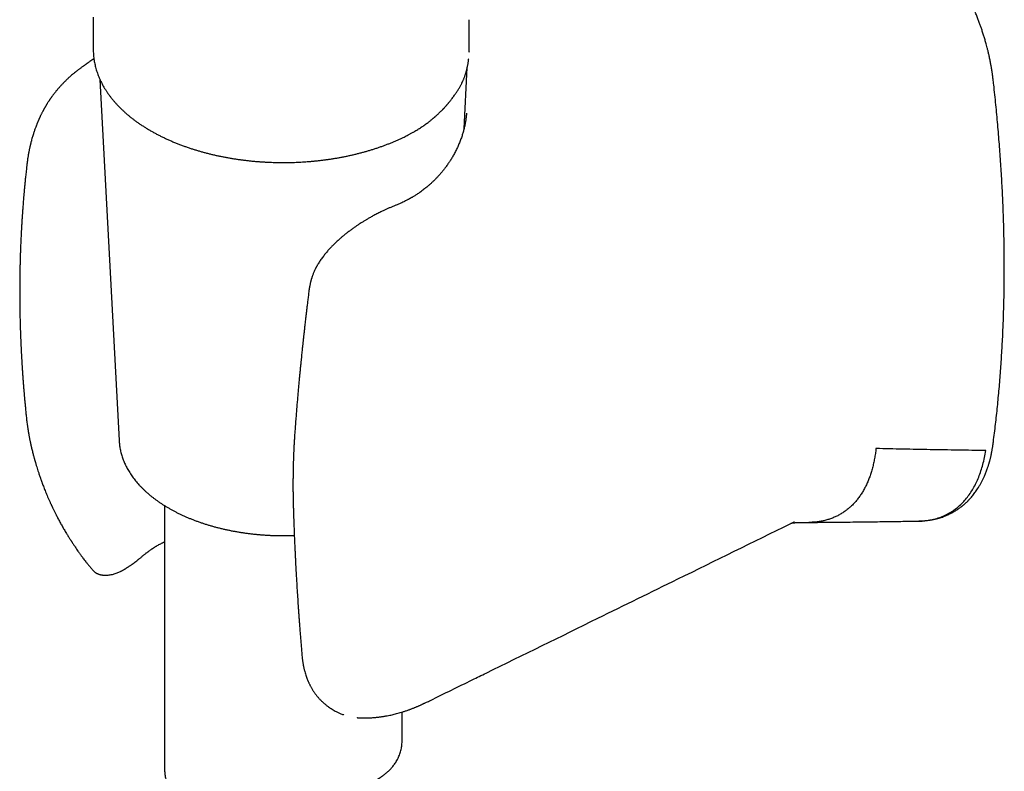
# Model space of a CAD drawing. Header units: millimetres. Extents: x 8 to 755, y 12 to 755.
# Tile 17 of 31: x 686 to 748, y 141 to 189. Entities that reach past the tile are written whole.
import ezdxf

# ---------------------------------------------------------------- set-up
doc = ezdxf.new("R2010")
doc.units = ezdxf.units.MM

msp = doc.modelspace()

# ---------------------------------------------------------------- linework, layer by layer
at = {"color": 7, "linetype": 'Continuous', "lineweight": 30}
for p, q in [((690.2, 188.853), (690.2, 186.809)), ((713.934, 186.647), (713.934, 188.689)), ((713.929, 186.655), (713.929, 186.647)), ((690.241, 186.216), (689.987, 186.043)), ((713.611, 181.793), (713.816, 185.665)), ((690.624, 184.913), (691.834, 162.112)), ((713.579, 184.915), (713.578, 184.913)), ((713.763, 182.785), (713.762, 182.775)), ((703.823, 171.583), (703.823, 171.587)), ((685.959, 163.753), (685.96, 163.747)), ((691.834, 162.112), (691.834, 162.108)), ((694.7, 158.012), (694.7, 141.468)), ((734.234, 156.875), (734.24, 156.878)), ((693.402, 154.901), (693.404, 154.902)), ((690.256, 153.854), (690.259, 153.852)), ((711.488, 145.716), (711.485, 145.714)), ((709.7, 143.185), (709.7, 144.974)), ((706.866, 144.623), (706.872, 144.622)), ((706.873, 144.623), (706.879, 144.623))]:
    msp.add_line(p, q, dxfattribs=at)
for points, knots in [([(747.018, 184.941), (747.013, 184.985), (747.003, 185.067), (746.988, 185.182), (746.975, 185.28), (746.963, 185.361), (746.953, 185.425), (746.946, 185.471), (746.941, 185.501), (746.938, 185.522), (746.935, 185.54), (746.932, 185.562), (746.928, 185.586), (746.921, 185.629), (746.909, 185.696), (746.894, 185.787), (746.875, 185.891), (746.853, 186.005), (746.828, 186.133), (746.793, 186.299), (746.751, 186.493), (746.7, 186.707), (746.651, 186.903), (746.606, 187.075), (746.566, 187.223), (746.529, 187.353), (746.493, 187.476), (746.457, 187.598), (746.419, 187.72), (746.38, 187.843), (746.34, 187.966), (746.29, 188.116), (746.228, 188.298), (746.149, 188.517), (746.061, 188.752), (745.963, 189.002), (745.854, 189.269), (745.734, 189.551), (745.611, 189.825), (745.487, 190.089), (745.366, 190.337), (745.24, 190.584), (745.114, 190.824), (744.988, 191.056), (744.863, 191.278), (744.72, 191.524), (744.559, 191.79), (744.383, 192.07), (744.211, 192.332), (744.046, 192.576), (743.882, 192.808), (743.722, 193.03), (743.561, 193.244), (743.402, 193.451), (743.24, 193.654), (743.079, 193.85), (742.946, 194.009), (742.841, 194.131), (742.762, 194.22), (742.686, 194.307), (742.608, 194.393), (742.524, 194.486), (742.437, 194.58), (742.348, 194.675), (742.257, 194.77), (742.158, 194.872), (742.052, 194.98), (741.938, 195.093), (741.824, 195.204), (741.712, 195.311), (741.605, 195.411), (741.501, 195.507), (741.4, 195.598), (741.302, 195.685), (741.208, 195.767), (741.118, 195.844), (741.047, 195.904), (740.996, 195.947), (740.962, 195.975), (740.932, 196), (740.905, 196.022), (740.881, 196.041), (740.857, 196.061), (740.829, 196.084), (740.789, 196.116), (740.736, 196.158), (740.669, 196.211), (740.588, 196.274), (740.492, 196.347), (740.424, 196.399), (740.387, 196.426)], [0, 0, 0, 0, 0.010575, 0.019769, 0.027581, 0.034013, 0.039065, 0.042737, 0.04495, 0.046228, 0.047663, 0.049347, 0.051281, 0.053465, 0.0596, 0.067123, 0.075012, 0.084007, 0.094107, 0.104842, 0.122931, 0.139545, 0.154683, 0.168347, 0.179302, 0.18909, 0.198424, 0.207794, 0.217199, 0.22664, 0.236115, 0.245627, 0.261275, 0.278134, 0.296246, 0.315613, 0.336238, 0.358124, 0.381274, 0.400354, 0.420196, 0.439907, 0.459048, 0.477618, 0.495617, 0.513035, 0.537773, 0.561178, 0.583259, 0.604024, 0.623894, 0.643727, 0.662419, 0.681108, 0.699795, 0.718247, 0.73581, 0.744747, 0.753423, 0.761839, 0.770043, 0.779085, 0.789381, 0.798352, 0.808098, 0.818619, 0.829917, 0.841991, 0.854371, 0.865826, 0.876923, 0.88766, 0.898038, 0.908058, 0.917718, 0.927018, 0.935439, 0.939172, 0.94257, 0.945632, 0.948359, 0.950749, 0.952804, 0.955474, 0.959386, 0.964701, 0.971419, 0.97954, 0.989067, 1, 1, 1, 1]), ([(690.201, 186.81), (690.201, 186.783), (690.2, 186.707), (690.205, 186.58), (690.216, 186.431), (690.231, 186.281), (690.252, 186.131), (690.278, 185.982), (690.31, 185.832), (690.346, 185.683), (690.389, 185.533), (690.436, 185.384), (690.489, 185.236), (690.547, 185.087), (690.61, 184.94), (690.679, 184.792), (690.753, 184.646), (690.833, 184.5), (690.918, 184.355), (691.008, 184.211), (691.104, 184.068), (691.205, 183.926), (691.311, 183.785), (691.423, 183.645), (691.54, 183.507), (691.661, 183.371), (691.788, 183.235), (691.92, 183.102), (692.057, 182.97), (692.199, 182.84), (692.345, 182.712), (692.497, 182.586), (692.652, 182.461), (692.813, 182.339), (692.978, 182.219), (693.147, 182.101), (693.321, 181.986), (693.499, 181.872), (693.681, 181.762), (693.867, 181.653), (694.057, 181.547), (694.25, 181.443), (694.448, 181.342), (694.65, 181.244), (694.855, 181.148), (695.063, 181.055), (695.275, 180.964), (695.491, 180.877), (695.709, 180.792), (695.924, 180.712), (696.141, 180.636), (696.353, 180.564), (696.567, 180.496), (696.776, 180.432), (696.987, 180.37), (697.199, 180.312), (697.414, 180.255), (697.63, 180.201), (697.848, 180.15), (698.067, 180.101), (698.288, 180.055), (698.51, 180.011), (698.734, 179.97), (698.958, 179.932), (699.184, 179.896), (699.411, 179.863), (699.638, 179.832), (699.866, 179.804), (700.095, 179.779), (700.324, 179.756), (700.553, 179.736), (700.781, 179.719), (701.008, 179.705), (701.231, 179.693), (701.446, 179.684), (701.64, 179.677), (701.809, 179.674), (701.991, 179.671), (702.119, 179.67), (702.2, 179.67)], [0, 0, 0, 0, 0.006885, 0.019706, 0.032552, 0.045429, 0.058339, 0.071285, 0.084271, 0.097299, 0.110372, 0.123491, 0.136659, 0.149876, 0.163143, 0.17646, 0.189827, 0.203242, 0.216706, 0.230216, 0.24377, 0.257366, 0.271003, 0.284677, 0.298386, 0.312127, 0.325897, 0.339695, 0.353516, 0.367359, 0.381222, 0.395102, 0.408998, 0.422907, 0.436828, 0.450759, 0.464701, 0.47865, 0.492607, 0.506571, 0.520541, 0.534518, 0.548501, 0.56249, 0.576485, 0.590488, 0.604499, 0.618518, 0.632547, 0.646587, 0.659194, 0.673221, 0.685819, 0.698415, 0.711006, 0.723594, 0.736177, 0.748755, 0.761328, 0.773896, 0.786459, 0.799015, 0.811564, 0.824105, 0.836638, 0.849159, 0.861668, 0.87416, 0.886631, 0.899073, 0.911476, 0.923819, 0.936067, 0.948147, 0.959885, 0.970726, 0.979297, 0.987046, 1, 1, 1, 1]), ([(689.986, 186.043), (689.967, 186.03), (689.932, 186.006), (689.884, 185.973), (689.847, 185.948), (689.819, 185.929), (689.795, 185.913), (689.771, 185.896), (689.743, 185.876), (689.714, 185.856), (689.686, 185.837), (689.657, 185.817), (689.624, 185.793), (689.582, 185.763), (689.535, 185.73), (689.476, 185.687), (689.412, 185.641), (689.345, 185.591), (689.282, 185.543), (689.216, 185.493), (689.147, 185.439), (689.067, 185.375), (688.977, 185.302), (688.883, 185.223), (688.793, 185.146), (688.707, 185.07), (688.628, 184.998), (688.551, 184.927), (688.476, 184.855), (688.4, 184.78), (688.332, 184.711), (688.271, 184.649), (688.216, 184.591), (688.161, 184.532), (688.102, 184.467), (688.037, 184.394), (687.973, 184.32), (687.914, 184.251), (687.868, 184.195), (687.828, 184.145), (687.79, 184.098), (687.749, 184.046), (687.707, 183.992), (687.668, 183.94), (687.634, 183.894), (687.603, 183.853), (687.576, 183.815), (687.548, 183.776), (687.518, 183.734), (687.486, 183.688), (687.456, 183.644), (687.431, 183.606), (687.405, 183.568), (687.376, 183.523), (687.338, 183.465), (687.301, 183.406), (687.268, 183.352), (687.243, 183.312), (687.221, 183.275), (687.197, 183.236), (687.172, 183.193), (687.146, 183.148), (687.121, 183.105), (687.099, 183.066), (687.08, 183.03), (687.061, 182.996), (687.042, 182.961), (687.019, 182.918), (686.992, 182.866), (686.963, 182.811), (686.934, 182.753), (686.906, 182.698), (686.879, 182.643), (686.854, 182.589), (686.83, 182.539), (686.808, 182.491), (686.788, 182.447), (686.77, 182.407), (686.755, 182.373), (686.74, 182.34), (686.724, 182.302), (686.705, 182.257), (686.685, 182.209), (686.664, 182.159), (686.646, 182.114), (686.622, 182.053), (686.588, 181.967), (686.551, 181.867), (686.515, 181.767), (686.482, 181.672), (686.449, 181.575), (686.415, 181.469), (686.381, 181.361), (686.345, 181.237), (686.309, 181.11), (686.281, 181.005), (686.261, 180.926), (686.248, 180.874), (686.235, 180.818), (686.222, 180.763), (686.209, 180.707), (686.194, 180.645), (686.179, 180.572), (686.162, 180.496), (686.146, 180.413), (686.127, 180.32), (686.109, 180.218), (686.09, 180.112), (686.073, 180.01), (686.059, 179.914), (686.045, 179.819), (686.031, 179.721), (686.021, 179.641), (686.014, 179.583), (686.009, 179.544), (686.003, 179.494), (685.996, 179.427), (685.99, 179.365), (685.986, 179.326), (685.985, 179.314)], [0, 0, 0, 0, 0.00889, 0.016121, 0.021601, 0.025488, 0.028478, 0.031978, 0.036029, 0.04046, 0.044433, 0.047838, 0.052524, 0.058374, 0.065383, 0.072206, 0.082874, 0.091681, 0.100456, 0.109468, 0.11932, 0.12995, 0.144374, 0.158476, 0.172258, 0.185291, 0.198326, 0.209689, 0.222213, 0.235251, 0.247376, 0.257042, 0.266524, 0.276017, 0.28642, 0.298528, 0.311609, 0.322496, 0.331737, 0.338351, 0.345893, 0.354185, 0.362903, 0.371372, 0.378261, 0.38428, 0.390459, 0.395745, 0.402206, 0.409774, 0.416699, 0.422227, 0.426714, 0.434027, 0.442418, 0.45314, 0.460389, 0.466243, 0.471075, 0.476729, 0.483447, 0.490269, 0.4965, 0.50214, 0.507385, 0.512021, 0.516723, 0.522915, 0.530646, 0.539118, 0.546638, 0.555327, 0.56289, 0.570106, 0.577954, 0.584112, 0.590675, 0.596309, 0.600876, 0.605011, 0.610338, 0.616531, 0.623768, 0.630709, 0.636913, 0.642376, 0.656105, 0.672345, 0.683087, 0.696696, 0.710852, 0.722242, 0.739593, 0.754044, 0.771447, 0.789578, 0.795471, 0.80225, 0.809941, 0.817396, 0.82348, 0.831914, 0.841547, 0.851384, 0.861449, 0.873429, 0.887071, 0.90009, 0.913485, 0.925683, 0.936321, 0.949112, 0.962109, 0.966169, 0.970443, 0.976674, 0.985095, 0.995705, 1, 1, 1, 1]), ([(713.581, 184.915), (713.589, 184.934), (713.609, 184.983), (713.637, 185.059), (713.666, 185.139), (713.69, 185.21), (713.712, 185.278), (713.732, 185.344), (713.753, 185.415), (713.773, 185.487), (713.791, 185.559), (713.807, 185.624), (713.821, 185.685), (713.835, 185.751), (713.85, 185.827), (713.865, 185.912), (713.879, 185.998), (713.891, 186.085), (713.9, 186.16), (713.905, 186.206), (713.907, 186.223)], [0, 0, 0, 0, 0.044942, 0.115048, 0.176585, 0.229725, 0.2805, 0.331927, 0.384003, 0.442038, 0.497653, 0.547704, 0.592192, 0.635835, 0.697592, 0.763188, 0.827899, 0.89258, 0.960113, 1, 1, 1, 1]), ([(712.936, 183.818), (712.96, 183.852), (713.006, 183.915), (713.071, 184.008), (713.131, 184.097), (713.188, 184.183), (713.242, 184.268), (713.293, 184.352), (713.341, 184.433), (713.386, 184.512), (713.427, 184.587), (713.459, 184.649), (713.484, 184.699), (713.504, 184.74), (713.526, 184.789), (713.552, 184.846), (713.57, 184.889), (713.58, 184.912)], [0, 0, 0, 0, 0.096624, 0.184867, 0.26735, 0.348273, 0.427733, 0.504525, 0.578022, 0.649841, 0.71708, 0.781836, 0.814849, 0.849853, 0.890661, 0.940664, 1, 1, 1, 1]), ([(747.016, 161.885), (747.023, 161.938), (747.055, 162.174), (747.108, 162.594), (747.175, 163.146), (747.237, 163.701), (747.296, 164.259), (747.351, 164.819), (747.402, 165.382), (747.45, 165.947), (747.494, 166.515), (747.534, 167.085), (747.57, 167.658), (747.603, 168.234), (747.632, 168.811), (747.657, 169.391), (747.678, 169.974), (747.696, 170.559), (747.709, 171.146), (747.719, 171.735), (747.726, 172.327), (747.728, 172.92), (747.727, 173.516), (747.722, 174.114), (747.713, 174.714), (747.7, 175.317), (747.684, 175.921), (747.664, 176.527), (747.64, 177.135), (747.612, 177.746), (747.581, 178.358), (747.546, 178.972), (747.507, 179.588), (747.464, 180.205), (747.418, 180.825), (747.367, 181.446), (747.313, 182.069), (747.256, 182.694), (747.194, 183.32), (747.129, 183.948), (747.07, 184.488), (747.032, 184.82), (747.018, 184.941)], [0, 0, 0, 0, 0.0075349, 0.0332361, 0.0589392, 0.084644, 0.1103504, 0.1360584, 0.161768, 0.1874791, 0.2131916, 0.2389056, 0.264621, 0.2903377, 0.3160558, 0.3417752, 0.3674959, 0.3932178, 0.418941, 0.4446655, 0.4703911, 0.496118, 0.5218461, 0.5475755, 0.573306, 0.5990378, 0.6247708, 0.6505051, 0.6762407, 0.7019776, 0.7277157, 0.7534553, 0.7791961, 0.8049384, 0.8306821, 0.8564273, 0.882174, 0.9079223, 0.9336721, 0.9594236, 0.9851769, 1, 1, 1, 1]), ([(711.132, 182.05), (711.169, 182.076), (711.24, 182.127), (711.339, 182.201), (711.427, 182.268), (711.503, 182.328), (711.568, 182.381), (711.623, 182.426), (711.667, 182.463), (711.706, 182.496), (711.744, 182.528), (711.781, 182.56), (711.829, 182.602), (711.888, 182.655), (711.959, 182.72), (712.033, 182.789), (712.112, 182.865), (712.178, 182.931), (712.229, 182.982), (712.262, 183.016), (712.289, 183.044), (712.311, 183.067), (712.332, 183.088), (712.356, 183.115), (712.388, 183.149), (712.425, 183.189), (712.461, 183.229), (712.493, 183.265), (712.52, 183.296), (712.543, 183.323), (712.565, 183.348), (712.586, 183.373), (712.61, 183.401), (712.642, 183.439), (712.684, 183.49), (712.736, 183.555), (712.797, 183.632), (712.865, 183.721), (712.911, 183.785), (712.936, 183.818)], [0, 0, 0, 0, 0.05032, 0.095958, 0.136934, 0.173259, 0.204939, 0.23198, 0.253226, 0.271772, 0.290522, 0.309561, 0.328891, 0.364131, 0.400913, 0.440715, 0.483606, 0.529352, 0.551463, 0.570217, 0.585614, 0.597652, 0.608282, 0.62172, 0.641347, 0.664409, 0.686815, 0.707868, 0.722917, 0.737189, 0.750684, 0.763401, 0.777799, 0.796538, 0.824756, 0.859222, 0.899927, 0.94686, 1, 1, 1, 1]), ([(713.765, 182.788), (713.763, 182.752), (713.759, 182.684), (713.75, 182.583), (713.74, 182.492), (713.73, 182.407), (713.718, 182.328), (713.707, 182.254), (713.691, 182.163), (713.671, 182.056), (713.645, 181.933), (713.609, 181.781), (713.558, 181.589), (713.485, 181.352), (713.412, 181.145), (713.347, 180.976), (713.295, 180.849), (713.244, 180.729), (713.191, 180.613), (713.134, 180.495), (713.072, 180.37), (713.008, 180.247), (712.942, 180.128), (712.878, 180.017), (712.813, 179.909), (712.75, 179.807), (712.689, 179.713), (712.629, 179.623), (712.56, 179.523), (712.477, 179.406), (712.373, 179.268), (712.258, 179.123), (712.138, 178.98), (712.02, 178.847), (711.9, 178.717), (711.774, 178.588), (711.638, 178.455), (711.495, 178.323), (711.367, 178.211), (711.256, 178.119), (711.16, 178.041), (711.056, 177.96), (710.941, 177.874), (710.83, 177.795), (710.727, 177.723), (710.634, 177.662), (710.543, 177.603), (710.46, 177.551), (710.39, 177.509), (710.339, 177.478), (710.302, 177.457), (710.279, 177.444), (710.261, 177.433), (710.242, 177.423), (710.218, 177.409), (710.187, 177.391), (710.146, 177.369), (710.097, 177.342), (710.033, 177.308), (709.953, 177.266), (709.855, 177.217), (709.743, 177.162), (709.614, 177.103), (709.471, 177.04), (709.368, 176.999), (709.315, 176.977)], [0, 0, 0, 0, 0.018596, 0.035183, 0.049759, 0.06233, 0.073538, 0.084456, 0.095102, 0.11396, 0.132344, 0.150472, 0.183678, 0.218302, 0.254482, 0.274696, 0.293578, 0.310783, 0.32759, 0.344906, 0.363136, 0.382912, 0.399535, 0.41678, 0.433219, 0.44869, 0.463191, 0.476928, 0.490355, 0.50995, 0.531769, 0.556375, 0.580248, 0.602363, 0.623124, 0.646303, 0.66972, 0.693874, 0.718194, 0.732126, 0.746892, 0.762976, 0.780377, 0.799096, 0.812066, 0.825601, 0.839149, 0.850844, 0.860536, 0.868225, 0.872266, 0.875402, 0.877634, 0.879783, 0.883044, 0.887338, 0.892719, 0.899312, 0.90717, 0.918174, 0.930969, 0.945553, 0.961923, 0.980074, 1, 1, 1, 1]), ([(709.967, 181.351), (710.007, 181.371), (710.1, 181.418), (710.242, 181.494), (710.365, 181.562), (710.434, 181.602), (710.454, 181.614)], [0, 0, 0, 0, 0.237733, 0.556206, 0.874936, 1, 1, 1, 1]), ([(710.454, 181.614), (710.532, 181.66), (710.689, 181.753), (710.915, 181.898), (711.06, 181.999), (711.132, 182.05)], [0, 0, 0, 0, 0.329439, 0.664772, 1, 1, 1, 1]), ([(702.2, 179.67), (702.287, 179.67), (702.408, 179.671), (702.586, 179.674), (702.737, 179.677), (702.918, 179.682), (703.107, 179.69), (703.305, 179.7), (703.51, 179.712), (703.719, 179.726), (703.932, 179.744), (704.148, 179.763), (704.366, 179.785), (704.585, 179.81), (704.805, 179.838), (705.026, 179.868), (705.247, 179.901), (705.469, 179.936), (705.69, 179.975), (705.911, 180.015), (706.131, 180.059), (706.35, 180.105), (706.568, 180.154), (706.786, 180.205), (707.002, 180.259), (707.216, 180.316), (707.429, 180.375), (707.641, 180.437), (707.85, 180.501), (708.058, 180.568), (708.264, 180.637), (708.468, 180.709), (708.669, 180.784), (708.868, 180.861), (709.065, 180.94), (709.259, 181.021), (709.451, 181.105), (709.64, 181.192), (709.812, 181.274), (709.92, 181.328), (709.967, 181.351)], [0, 0, 0, 0, 0.030771, 0.04302, 0.063386, 0.084509, 0.107158, 0.130794, 0.155201, 0.180207, 0.205688, 0.231554, 0.257736, 0.284182, 0.310849, 0.337705, 0.364725, 0.391886, 0.41917, 0.446564, 0.474054, 0.50163, 0.529283, 0.557006, 0.584792, 0.612635, 0.64053, 0.668473, 0.69646, 0.724488, 0.752553, 0.780653, 0.808785, 0.836947, 0.865138, 0.893354, 0.921596, 0.949861, 0.978147, 1, 1, 1, 1]), ([(685.986, 179.327), (685.979, 179.264), (685.965, 179.139), (685.945, 178.958), (685.927, 178.789), (685.912, 178.638), (685.898, 178.506), (685.887, 178.391), (685.878, 178.297), (685.871, 178.224), (685.866, 178.169), (685.862, 178.128), (685.859, 178.098), (685.856, 178.071), (685.854, 178.04), (685.85, 178.001), (685.846, 177.955), (685.84, 177.892), (685.833, 177.812), (685.824, 177.713), (685.815, 177.608), (685.803, 177.477), (685.791, 177.326), (685.777, 177.158), (685.765, 177.001), (685.754, 176.856), (685.744, 176.721), (685.735, 176.596), (685.726, 176.478), (685.718, 176.362), (685.71, 176.248), (685.703, 176.133), (685.696, 176.033), (685.691, 175.945), (685.686, 175.872), (685.682, 175.803), (685.679, 175.742), (685.676, 175.695), (685.674, 175.659), (685.672, 175.63), (685.67, 175.6), (685.668, 175.563), (685.665, 175.511), (685.661, 175.442), (685.657, 175.351), (685.651, 175.246), (685.645, 175.125), (685.638, 174.987), (685.631, 174.83), (685.623, 174.656), (685.615, 174.467), (685.607, 174.263), (685.599, 174.044), (685.592, 173.832), (685.585, 173.63), (685.581, 173.481), (685.578, 173.371), (685.577, 173.306), (685.576, 173.254), (685.575, 173.212), (685.574, 173.182), (685.573, 173.159), (685.573, 173.138), (685.572, 173.114), (685.572, 173.087), (685.571, 173.057), (685.57, 173.014), (685.569, 172.955), (685.568, 172.877), (685.566, 172.789), (685.564, 172.693), (685.562, 172.559), (685.56, 172.392), (685.558, 172.149), (685.556, 171.865), (685.555, 171.531), (685.556, 171.197), (685.558, 170.933), (685.559, 170.75), (685.561, 170.648), (685.562, 170.553), (685.563, 170.471), (685.564, 170.407), (685.565, 170.358), (685.565, 170.316), (685.566, 170.272), (685.567, 170.217), (685.568, 170.152), (685.57, 170.071), (685.572, 169.971), (685.574, 169.853), (685.578, 169.724), (685.582, 169.568), (685.586, 169.396), (685.592, 169.21), (685.598, 169.036), (685.603, 168.872), (685.609, 168.719), (685.615, 168.555), (685.623, 168.371), (685.63, 168.208), (685.636, 168.082), (685.64, 167.998), (685.644, 167.921), (685.647, 167.854), (685.65, 167.801), (685.652, 167.759), (685.653, 167.722), (685.656, 167.68), (685.659, 167.624), (685.662, 167.554), (685.667, 167.472), (685.672, 167.382), (685.677, 167.283), (685.683, 167.176), (685.69, 167.066), (685.696, 166.958), (685.706, 166.795), (685.72, 166.583), (685.737, 166.326), (685.754, 166.087), (685.77, 165.88), (685.783, 165.705), (685.794, 165.559), (685.805, 165.427), (685.815, 165.306), (685.824, 165.197), (685.831, 165.116), (685.836, 165.057), (685.839, 165.019), (685.842, 164.98), (685.846, 164.937), (685.851, 164.883), (685.857, 164.813), (685.865, 164.726), (685.874, 164.623), (685.885, 164.502), (685.898, 164.364), (685.913, 164.21), (685.929, 164.038), (685.945, 163.882), (685.955, 163.783), (685.959, 163.746)], [0, 0, 0, 0, 0.012439, 0.024781, 0.035921, 0.04586, 0.054601, 0.062143, 0.068488, 0.073059, 0.076713, 0.079287, 0.081071, 0.082631, 0.084684, 0.087233, 0.090278, 0.093819, 0.099496, 0.106111, 0.113263, 0.120192, 0.131965, 0.142966, 0.153199, 0.162662, 0.171527, 0.179593, 0.187169, 0.194701, 0.202193, 0.209645, 0.217056, 0.221876, 0.226679, 0.231411, 0.23542, 0.23851, 0.240683, 0.242305, 0.244204, 0.246581, 0.249436, 0.254342, 0.260223, 0.267078, 0.274907, 0.283708, 0.294041, 0.305332, 0.317579, 0.330783, 0.344942, 0.360055, 0.371839, 0.384144, 0.388983, 0.393147, 0.396558, 0.399218, 0.401158, 0.40241, 0.403713, 0.405226, 0.406948, 0.408879, 0.411019, 0.41535, 0.420345, 0.426003, 0.432324, 0.438997, 0.451861, 0.464397, 0.485965, 0.506487, 0.528573, 0.55027, 0.557009, 0.563711, 0.569923, 0.575163, 0.579432, 0.582248, 0.584538, 0.587324, 0.590797, 0.594957, 0.599805, 0.606401, 0.61395, 0.622442, 0.631099, 0.643621, 0.655426, 0.666515, 0.676889, 0.686547, 0.695698, 0.708245, 0.721439, 0.726801, 0.732261, 0.73732, 0.741523, 0.744958, 0.747484, 0.749384, 0.751949, 0.755518, 0.759989, 0.765361, 0.770919, 0.777195, 0.784148, 0.791158, 0.798019, 0.804731, 0.821979, 0.838161, 0.853278, 0.867331, 0.87724, 0.886384, 0.894749, 0.902337, 0.909147, 0.915236, 0.917725, 0.920157, 0.922533, 0.924968, 0.9283, 0.932694, 0.938149, 0.944665, 0.952243, 0.960881, 0.970578, 0.981336, 0.993152, 1, 1, 1, 1]), ([(709.318, 176.977), (709.253, 176.951), (709.127, 176.901), (708.941, 176.822), (708.764, 176.744), (708.597, 176.668), (708.441, 176.594), (708.297, 176.524), (708.164, 176.457), (708.042, 176.394), (707.922, 176.331), (707.808, 176.27), (707.702, 176.211), (707.607, 176.157), (707.496, 176.093), (707.358, 176.011), (707.205, 175.917), (707.053, 175.821), (706.906, 175.724), (706.751, 175.619), (706.587, 175.503), (706.415, 175.377), (706.242, 175.245), (706.076, 175.112), (705.924, 174.986), (705.787, 174.869), (705.667, 174.762), (705.562, 174.665), (705.472, 174.58), (705.398, 174.508), (705.333, 174.443), (705.272, 174.382), (705.215, 174.322), (705.156, 174.26), (705.092, 174.191), (705.018, 174.109), (704.938, 174.016), (704.854, 173.916), (704.77, 173.812), (704.69, 173.707), (704.612, 173.6), (704.537, 173.492), (704.467, 173.386), (704.41, 173.294), (704.366, 173.219), (704.333, 173.161), (704.304, 173.11), (704.28, 173.064), (704.255, 173.016), (704.226, 172.959), (704.191, 172.886), (704.151, 172.801), (704.113, 172.71), (704.078, 172.625), (704.049, 172.547), (704.027, 172.485), (704.01, 172.436), (703.998, 172.397), (703.986, 172.359), (703.974, 172.323), (703.964, 172.287), (703.953, 172.25), (703.942, 172.21), (703.929, 172.16), (703.913, 172.098), (703.896, 172.021), (703.877, 171.931), (703.858, 171.829), (703.839, 171.712), (703.828, 171.63), (703.822, 171.587)], [0, 0, 0, 0, 0.028054, 0.054526, 0.079415, 0.102721, 0.124444, 0.144237, 0.162496, 0.179214, 0.194382, 0.211425, 0.225908, 0.238047, 0.250371, 0.27148, 0.294771, 0.313912, 0.334388, 0.356249, 0.379556, 0.404338, 0.430464, 0.45557, 0.478713, 0.49983, 0.518879, 0.535829, 0.550666, 0.56269, 0.573092, 0.583313, 0.593597, 0.602907, 0.614182, 0.627397, 0.642519, 0.65883, 0.675173, 0.69155, 0.707963, 0.724418, 0.740916, 0.756288, 0.765963, 0.774577, 0.782141, 0.788664, 0.795057, 0.80334, 0.813575, 0.827054, 0.840734, 0.853171, 0.864379, 0.874365, 0.880071, 0.885625, 0.891046, 0.896334, 0.90149, 0.906513, 0.911842, 0.918745, 0.927752, 0.938573, 0.951207, 0.965654, 0.981917, 1, 1, 1, 1]), ([(703.821, 171.583), (703.808, 171.479), (703.782, 171.276), (703.746, 170.979), (703.712, 170.7), (703.681, 170.437), (703.652, 170.191), (703.625, 169.962), (703.6, 169.749), (703.578, 169.553), (703.557, 169.375), (703.539, 169.212), (703.523, 169.067), (703.508, 168.939), (703.496, 168.827), (703.486, 168.732), (703.477, 168.653), (703.47, 168.588), (703.464, 168.535), (703.459, 168.491), (703.456, 168.456), (703.452, 168.424), (703.448, 168.383), (703.442, 168.327), (703.434, 168.252), (703.424, 168.164), (703.413, 168.062), (703.401, 167.941), (703.386, 167.799), (703.369, 167.636), (703.35, 167.456), (703.33, 167.259), (703.309, 167.048), (703.286, 166.821), (703.263, 166.579), (703.238, 166.321), (703.211, 166.045), (703.184, 165.75), (703.155, 165.438), (703.126, 165.109), (703.096, 164.763), (703.065, 164.402), (703.034, 164.028), (703.002, 163.639), (702.971, 163.235), (702.95, 162.96), (702.94, 162.819)], [0, 0, 0, 0, 0.035653, 0.069396, 0.101231, 0.131156, 0.159173, 0.185282, 0.209482, 0.231774, 0.252158, 0.270634, 0.287202, 0.301862, 0.314613, 0.325457, 0.334391, 0.341582, 0.34762, 0.352558, 0.356397, 0.359618, 0.363569, 0.370458, 0.378932, 0.388991, 0.400635, 0.413865, 0.430546, 0.449145, 0.469658, 0.492085, 0.516427, 0.542197, 0.569813, 0.599277, 0.630589, 0.664367, 0.700062, 0.737672, 0.777198, 0.81864, 0.861207, 0.905623, 0.951888, 1, 1, 1, 1]), ([(685.958, 163.752), (685.964, 163.693), (685.975, 163.579), (685.993, 163.414), (686.012, 163.259), (686.03, 163.126), (686.046, 163.011), (686.061, 162.914), (686.074, 162.828), (686.085, 162.762), (686.093, 162.714), (686.098, 162.683), (686.103, 162.655), (686.107, 162.631), (686.111, 162.606), (686.117, 162.574), (686.125, 162.527), (686.136, 162.467), (686.148, 162.4), (686.161, 162.332), (686.173, 162.27), (686.187, 162.201), (686.201, 162.129), (686.217, 162.054), (686.232, 161.985), (686.246, 161.917), (686.261, 161.848), (686.278, 161.772), (686.299, 161.681), (686.326, 161.568), (686.356, 161.445), (686.387, 161.323), (686.415, 161.214), (686.44, 161.118), (686.46, 161.045), (686.474, 160.993), (686.484, 160.958), (686.492, 160.928), (686.5, 160.901), (686.508, 160.871), (686.52, 160.83), (686.535, 160.775), (686.554, 160.71), (686.585, 160.605), (686.627, 160.466), (686.68, 160.295), (686.729, 160.144), (686.772, 160.014), (686.809, 159.904), (686.843, 159.803), (686.874, 159.714), (686.899, 159.644), (686.918, 159.592), (686.931, 159.555), (686.944, 159.519), (686.96, 159.477), (686.987, 159.403), (687.026, 159.299), (687.076, 159.167), (687.131, 159.028), (687.19, 158.881), (687.253, 158.727), (687.322, 158.565), (687.395, 158.396), (687.457, 158.258), (687.503, 158.156), (687.531, 158.096), (687.553, 158.047), (687.571, 158.01), (687.584, 157.981), (687.599, 157.949), (687.621, 157.903), (687.651, 157.841), (687.686, 157.766), (687.726, 157.685), (687.768, 157.6), (687.811, 157.514), (687.878, 157.38), (687.973, 157.197), (688.097, 156.964), (688.229, 156.728), (688.365, 156.491), (688.478, 156.303), (688.564, 156.163), (688.622, 156.071), (688.676, 155.986), (688.724, 155.912), (688.76, 155.856), (688.787, 155.814), (688.805, 155.786), (688.82, 155.764), (688.834, 155.741), (688.854, 155.711), (688.881, 155.67), (688.915, 155.617), (688.957, 155.554), (689.004, 155.483), (689.068, 155.386), (689.145, 155.272), (689.227, 155.153), (689.297, 155.052), (689.356, 154.968), (689.414, 154.886), (689.478, 154.798), (689.552, 154.697), (689.638, 154.583), (689.736, 154.457), (689.845, 154.321), (689.968, 154.173), (690.105, 154.015), (690.204, 153.909), (690.256, 153.853)], [0, 0, 0, 0, 0.017519, 0.033861, 0.049035, 0.06305, 0.073252, 0.082747, 0.091296, 0.098516, 0.102044, 0.105139, 0.107801, 0.110031, 0.112056, 0.115112, 0.119384, 0.125483, 0.132413, 0.138893, 0.144888, 0.150399, 0.158669, 0.165581, 0.172065, 0.178561, 0.18507, 0.191719, 0.20032, 0.211001, 0.223808, 0.235401, 0.24579, 0.254956, 0.262742, 0.26649, 0.2698, 0.272673, 0.275111, 0.277458, 0.281198, 0.286542, 0.293088, 0.299775, 0.316029, 0.332438, 0.347851, 0.358907, 0.369366, 0.37925, 0.388016, 0.395142, 0.399596, 0.403044, 0.405832, 0.409775, 0.415139, 0.426999, 0.439702, 0.453193, 0.46748, 0.482514, 0.498302, 0.514756, 0.531896, 0.538788, 0.544871, 0.549724, 0.553353, 0.555787, 0.558183, 0.563009, 0.569236, 0.576849, 0.585099, 0.593528, 0.602135, 0.61092, 0.633661, 0.657484, 0.68176, 0.706202, 0.730812, 0.740683, 0.750582, 0.759993, 0.767905, 0.774299, 0.778255, 0.781272, 0.783349, 0.785377, 0.788613, 0.793065, 0.798734, 0.80562, 0.813667, 0.82183, 0.837032, 0.851132, 0.861079, 0.870392, 0.879079, 0.888549, 0.899893, 0.913104, 0.927257, 0.943044, 0.960445, 0.979439, 1, 1, 1, 1]), ([(702.94, 162.819), (702.932, 162.715), (702.917, 162.512), (702.898, 162.215), (702.882, 161.934), (702.868, 161.669), (702.857, 161.421), (702.847, 161.189), (702.839, 160.979), (702.833, 160.789), (702.828, 160.621), (702.825, 160.466), (702.821, 160.325), (702.819, 160.198), (702.817, 160.074), (702.815, 159.956), (702.814, 159.844), (702.813, 159.765), (702.813, 159.714), (702.812, 159.685), (702.812, 159.66), (702.812, 159.637), (702.812, 159.611), (702.812, 159.574), (702.812, 159.522), (702.811, 159.451), (702.811, 159.364), (702.811, 159.26), (702.811, 159.139), (702.812, 159.001), (702.813, 158.847), (702.815, 158.675), (702.818, 158.487), (702.822, 158.282), (702.827, 158.059), (702.832, 157.905), (702.834, 157.825)], [0, 0, 0, 0, 0.063855, 0.124287, 0.1813, 0.234898, 0.285084, 0.331861, 0.375229, 0.411991, 0.445891, 0.476929, 0.505107, 0.530431, 0.553294, 0.579163, 0.601415, 0.62005, 0.626381, 0.632102, 0.637146, 0.641512, 0.645873, 0.652593, 0.663338, 0.677392, 0.694754, 0.715425, 0.739405, 0.766695, 0.797296, 0.831208, 0.868433, 0.908972, 0.952827, 1, 1, 1, 1]), ([(691.835, 162.108), (691.837, 162.071), (691.842, 161.987), (691.855, 161.857), (691.875, 161.718), (691.899, 161.579), (691.929, 161.441), (691.963, 161.303), (692.003, 161.166), (692.048, 161.029), (692.098, 160.892), (692.153, 160.757), (692.213, 160.622), (692.278, 160.488), (692.349, 160.355), (692.424, 160.222), (692.504, 160.091), (692.589, 159.961), (692.679, 159.832), (692.774, 159.704), (692.874, 159.578), (692.978, 159.453), (693.087, 159.329), (693.201, 159.207), (693.32, 159.087), (693.443, 158.968), (693.57, 158.851), (693.702, 158.736), (693.838, 158.623), (693.978, 158.512), (694.122, 158.403), (694.271, 158.296), (694.423, 158.191), (694.579, 158.088), (694.739, 157.987), (694.903, 157.889), (695.07, 157.793), (695.241, 157.699), (695.415, 157.607), (695.592, 157.518), (695.773, 157.432), (695.957, 157.348), (696.144, 157.266), (696.334, 157.187), (696.526, 157.111), (696.722, 157.037), (696.92, 156.966), (697.121, 156.898), (697.324, 156.832), (697.529, 156.769), (697.737, 156.709), (697.947, 156.652), (698.159, 156.597), (698.373, 156.545), (698.589, 156.496), (698.806, 156.45), (699.025, 156.407), (699.246, 156.367), (699.468, 156.33), (699.691, 156.295), (699.916, 156.264), (700.142, 156.235), (700.368, 156.21), (700.596, 156.187), (700.824, 156.168), (701.053, 156.151), (701.283, 156.138), (701.513, 156.127), (701.743, 156.12), (701.974, 156.115), (702.205, 156.114), (702.435, 156.115), (702.665, 156.12), (702.818, 156.125), (702.895, 156.128)], [0, 0, 0, 0, 0.010748, 0.024167, 0.037596, 0.051038, 0.064498, 0.07798, 0.091488, 0.105023, 0.11859, 0.132189, 0.145823, 0.159493, 0.173198, 0.186939, 0.200715, 0.214525, 0.228368, 0.242242, 0.256146, 0.270076, 0.284031, 0.298009, 0.312007, 0.326022, 0.340053, 0.354097, 0.368153, 0.382217, 0.39629, 0.410368, 0.42445, 0.438536, 0.452623, 0.466712, 0.4808, 0.494887, 0.508972, 0.523055, 0.537135, 0.551213, 0.565287, 0.579357, 0.593424, 0.607487, 0.621547, 0.635602, 0.649654, 0.663702, 0.677746, 0.691787, 0.705824, 0.719858, 0.733888, 0.747916, 0.76194, 0.775962, 0.789981, 0.803998, 0.818013, 0.832026, 0.846036, 0.860046, 0.874053, 0.88806, 0.902065, 0.91607, 0.930074, 0.944078, 0.958081, 0.972085, 0.986088, 1, 1, 1, 1]), ([(742.309, 157.038), (742.348, 157.039), (742.423, 157.04), (742.528, 157.045), (742.621, 157.051), (742.699, 157.057), (742.765, 157.063), (742.842, 157.071), (742.933, 157.082), (743.028, 157.096), (743.104, 157.109), (743.165, 157.12), (743.227, 157.131), (743.286, 157.144), (743.341, 157.156), (743.394, 157.168), (743.483, 157.19), (743.6, 157.222), (743.747, 157.267), (743.887, 157.315), (744.029, 157.371), (744.193, 157.441), (744.383, 157.533), (744.594, 157.651), (744.79, 157.776), (744.931, 157.877), (745.018, 157.945), (745.065, 157.982), (745.11, 158.018), (745.15, 158.052), (745.189, 158.085), (745.232, 158.123), (745.279, 158.165), (745.328, 158.211), (745.374, 158.255), (745.416, 158.297), (745.453, 158.334), (745.487, 158.369), (745.521, 158.405), (745.577, 158.466), (745.648, 158.546), (745.74, 158.656), (745.828, 158.768), (745.917, 158.888), (746, 159.008), (746.067, 159.111), (746.123, 159.201), (746.17, 159.279), (746.219, 159.364), (746.266, 159.449), (746.309, 159.53), (746.349, 159.61), (746.39, 159.693), (746.431, 159.78), (746.474, 159.876), (746.518, 159.979), (746.564, 160.092), (746.609, 160.208), (746.646, 160.311), (746.677, 160.4), (746.701, 160.472), (746.724, 160.545), (746.745, 160.614), (746.763, 160.675), (746.78, 160.733), (746.797, 160.794), (746.817, 160.866), (746.838, 160.946), (746.858, 161.03), (746.878, 161.115), (746.894, 161.186), (746.906, 161.239), (746.913, 161.276), (746.92, 161.31), (746.926, 161.341), (746.933, 161.373), (746.94, 161.409), (746.949, 161.456), (746.959, 161.516), (746.972, 161.59), (746.986, 161.676), (747.001, 161.776), (747.011, 161.847), (747.016, 161.884)], [0, 0, 0, 0, 0.015503, 0.029425, 0.04176, 0.052505, 0.061658, 0.06927, 0.08565, 0.101145, 0.109266, 0.117843, 0.126856, 0.135425, 0.143094, 0.150284, 0.158499, 0.181354, 0.201023, 0.223446, 0.243508, 0.265525, 0.298767, 0.332786, 0.367774, 0.397402, 0.405751, 0.4146, 0.422723, 0.43003, 0.436403, 0.444512, 0.454038, 0.463012, 0.472537, 0.480804, 0.487822, 0.494475, 0.5014, 0.508597, 0.529029, 0.545923, 0.567863, 0.588053, 0.607437, 0.627367, 0.638283, 0.650448, 0.664163, 0.678152, 0.689411, 0.700871, 0.713556, 0.726302, 0.738541, 0.755231, 0.770429, 0.78604, 0.803203, 0.812631, 0.822325, 0.832274, 0.841555, 0.849567, 0.856328, 0.8643, 0.873671, 0.884206, 0.89495, 0.905799, 0.916618, 0.921447, 0.925969, 0.930184, 0.934093, 0.937715, 0.94202, 0.947557, 0.955069, 0.964071, 0.97456, 0.986537, 1, 1, 1, 1]), ([(739.625, 161.612), (739.612, 161.505), (739.587, 161.292), (739.536, 160.982), (739.475, 160.679), (739.403, 160.386), (739.321, 160.104), (739.23, 159.832), (739.129, 159.573), (739.018, 159.323), (738.897, 159.083), (738.765, 158.852), (738.622, 158.632), (738.469, 158.424), (738.306, 158.228), (738.135, 158.047), (737.956, 157.88), (737.769, 157.727), (737.574, 157.587), (737.369, 157.459), (737.155, 157.345), (736.932, 157.245), (736.701, 157.159), (736.464, 157.087), (736.221, 157.03), (735.973, 156.988), (735.72, 156.962), (735.525, 156.95), (735.413, 156.95), (735.389, 156.951)], [0, 0, 0, 0, 0.038345, 0.07669, 0.115037, 0.153384, 0.191729, 0.229387, 0.267047, 0.304711, 0.342375, 0.380723, 0.419068, 0.457411, 0.495754, 0.534098, 0.571758, 0.609419, 0.64708, 0.684741, 0.723087, 0.761432, 0.799778, 0.838123, 0.876467, 0.914125, 0.951783, 0.989444, 1, 1, 1, 1]), ([(746.556, 161.488), (745.97, 161.496), (744.803, 161.511), (743.062, 161.541), (741.338, 161.573), (740.194, 161.599), (739.625, 161.612)], [0, 0, 0, 0, 0.25378, 0.505039, 0.753778, 1, 1, 1, 1]), ([(742.322, 157.042), (742.405, 157.043), (742.614, 157.045), (742.937, 157.084), (743.29, 157.152), (743.631, 157.252), (743.958, 157.382), (744.271, 157.543), (744.566, 157.733), (744.844, 157.953), (745.104, 158.2), (745.345, 158.473), (745.566, 158.772), (745.769, 159.095), (745.952, 159.442), (746.114, 159.81), (746.257, 160.2), (746.378, 160.61), (746.481, 161.038), (746.531, 161.338), (746.556, 161.488)], [0, 0, 0, 0, 0.037527, 0.094097, 0.150722, 0.207426, 0.264239, 0.321203, 0.378159, 0.434951, 0.491624, 0.54821, 0.604738, 0.661228, 0.717694, 0.77415, 0.830602, 0.887057, 0.943521, 1, 1, 1, 1]), ([(702.834, 157.825), (702.838, 157.691), (702.846, 157.429), (702.859, 157.045), (702.873, 156.677), (702.886, 156.325), (702.9, 155.99), (702.914, 155.677), (702.927, 155.385), (702.939, 155.115), (702.952, 154.859), (702.964, 154.617), (702.975, 154.391), (702.986, 154.179), (702.997, 153.981), (703.007, 153.798), (703.016, 153.626), (703.029, 153.407), (703.045, 153.132), (703.069, 152.728), (703.1, 152.244), (703.13, 151.795), (703.153, 151.453), (703.17, 151.219), (703.187, 150.976), (703.206, 150.716), (703.227, 150.441), (703.249, 150.148), (703.273, 149.839), (703.299, 149.516), (703.327, 149.177), (703.356, 148.823), (703.377, 148.582), (703.388, 148.459)], [0, 0, 0, 0, 0.042692, 0.083633, 0.122823, 0.160262, 0.19595, 0.229887, 0.260281, 0.289119, 0.316401, 0.342127, 0.366297, 0.388911, 0.40997, 0.429473, 0.447438, 0.464941, 0.49982, 0.535359, 0.594329, 0.655033, 0.679356, 0.704016, 0.729959, 0.757481, 0.787192, 0.818547, 0.851547, 0.886192, 0.922483, 0.960418, 1, 1, 1, 1]), ([(711.488, 145.715), (712.37, 146.147), (713.544, 146.722), (717.071, 148.451), (721.399, 150.573), (727.809, 153.718), (731.866, 155.712), (734.24, 156.878)], [0, 0, 0, 0, 0.116278, 0.154851, 0.465061, 0.687022, 1, 1, 1, 1]), ([(734.234, 156.875), (734.249, 156.883), (734.281, 156.898), (734.323, 156.919), (734.358, 156.936), (734.381, 156.947), (734.398, 156.955), (734.411, 156.961), (734.42, 156.965), (734.429, 156.97), (734.44, 156.974), (734.449, 156.979), (734.456, 156.982), (734.46, 156.984), (734.465, 156.986), (734.47, 156.988), (734.473, 156.99), (734.476, 156.991), (734.476, 156.991), (734.476, 156.991)], [0, 0, 0, 0, 0.085691, 0.178645, 0.253602, 0.312632, 0.360313, 0.39714, 0.431593, 0.479011, 0.538314, 0.592557, 0.636074, 0.670788, 0.705337, 0.764639, 0.842852, 0.943524, 1, 1, 1, 1]), ([(734.339, 156.926), (734.342, 156.927), (734.365, 156.928), (734.421, 156.93), (734.496, 156.933), (734.568, 156.935), (734.638, 156.937), (734.708, 156.939), (734.78, 156.941), (734.848, 156.943), (734.911, 156.944), (734.967, 156.945), (735.019, 156.945), (735.069, 156.946), (735.127, 156.947), (735.198, 156.948), (735.287, 156.948), (735.353, 156.949), (735.389, 156.949)], [0, 0, 0, 0, 0.011043, 0.082015, 0.157363, 0.226513, 0.293503, 0.361402, 0.430917, 0.503113, 0.560286, 0.614091, 0.662754, 0.708005, 0.756565, 0.821475, 0.902652, 1, 1, 1, 1]), ([(735.387, 156.95), (735.389, 156.95), (735.632, 156.952), (736.11, 156.956), (736.814, 156.963), (737.498, 156.97), (738.164, 156.977), (738.81, 156.984), (739.42, 156.992), (739.996, 157), (740.538, 157.007), (741.064, 157.015), (741.574, 157.022), (742.068, 157.03), (742.392, 157.035), (742.551, 157.037)], [0, 0, 0, 0, 0.000827, 0.101656, 0.199827, 0.295341, 0.388199, 0.4784, 0.565946, 0.643863, 0.719551, 0.793007, 0.864234, 0.933232, 1, 1, 1, 1]), ([(693.406, 154.9), (693.427, 154.918), (693.467, 154.952), (693.524, 154.997), (693.573, 155.036), (693.617, 155.07), (693.661, 155.103), (693.709, 155.139), (693.764, 155.178), (693.82, 155.218), (693.874, 155.255), (693.92, 155.286), (693.961, 155.313), (694.002, 155.339), (694.045, 155.366), (694.091, 155.396), (694.141, 155.426), (694.21, 155.467), (694.297, 155.517), (694.405, 155.577), (694.518, 155.636), (694.617, 155.686), (694.678, 155.716), (694.7, 155.726)], [0, 0, 0, 0, 0.055775, 0.104459, 0.146035, 0.180601, 0.215819, 0.255585, 0.300489, 0.349271, 0.392447, 0.42871, 0.458408, 0.489225, 0.522406, 0.557954, 0.59587, 0.636157, 0.711945, 0.790781, 0.871762, 0.95489, 1, 1, 1, 1]), ([(690.256, 153.853), (690.265, 153.844), (690.283, 153.827), (690.309, 153.805), (690.334, 153.788), (690.356, 153.773), (690.376, 153.76), (690.397, 153.748), (690.419, 153.737), (690.441, 153.725), (690.466, 153.714), (690.493, 153.703), (690.535, 153.687), (690.593, 153.668), (690.659, 153.65), (690.714, 153.639), (690.763, 153.631), (690.812, 153.624), (690.865, 153.619), (690.924, 153.616), (690.992, 153.615), (691.088, 153.618), (691.206, 153.63), (691.341, 153.653), (691.469, 153.683), (691.59, 153.72), (691.704, 153.761), (691.809, 153.804), (691.899, 153.846), (691.968, 153.88), (692.023, 153.909), (692.075, 153.937), (692.122, 153.963), (692.161, 153.985), (692.195, 154.005), (692.228, 154.025), (692.266, 154.048), (692.307, 154.074), (692.353, 154.103), (692.402, 154.135), (692.453, 154.169), (692.504, 154.203), (692.556, 154.239), (692.609, 154.276), (692.681, 154.328), (692.775, 154.398), (692.891, 154.485), (692.982, 154.556), (693.046, 154.607), (693.086, 154.639), (693.132, 154.676), (693.186, 154.72), (693.25, 154.772), (693.323, 154.832), (693.375, 154.876), (693.403, 154.9)], [0, 0, 0, 0, 0.017288, 0.03223, 0.045178, 0.056316, 0.065534, 0.07508, 0.082602, 0.09058, 0.099039, 0.107982, 0.117054, 0.137853, 0.156499, 0.170469, 0.183723, 0.196659, 0.210041, 0.224899, 0.243166, 0.262367, 0.298975, 0.333397, 0.367179, 0.400315, 0.432819, 0.464681, 0.495502, 0.513568, 0.532444, 0.54986, 0.565714, 0.579433, 0.58903, 0.600253, 0.613627, 0.628791, 0.643193, 0.662289, 0.679424, 0.697124, 0.71547, 0.733959, 0.752532, 0.791099, 0.831995, 0.87095, 0.883345, 0.895919, 0.911058, 0.92904, 0.949859, 0.973514, 1, 1, 1, 1]), ([(703.39, 148.457), (703.393, 148.42), (703.4, 148.348), (703.412, 148.247), (703.425, 148.153), (703.439, 148.064), (703.454, 147.973), (703.472, 147.88), (703.492, 147.784), (703.514, 147.689), (703.542, 147.58), (703.576, 147.453), (703.62, 147.311), (703.667, 147.174), (703.706, 147.07), (703.737, 146.995), (703.757, 146.946), (703.78, 146.891), (703.806, 146.834), (703.835, 146.771), (703.865, 146.711), (703.892, 146.656), (703.922, 146.599), (703.958, 146.534), (704.002, 146.457), (704.048, 146.381), (704.094, 146.309), (704.142, 146.236), (704.194, 146.162), (704.248, 146.089), (704.299, 146.023), (704.347, 145.965), (704.394, 145.908), (704.446, 145.85), (704.502, 145.788), (704.56, 145.728), (704.625, 145.664), (704.697, 145.595), (704.778, 145.524), (704.856, 145.458), (704.926, 145.403), (704.991, 145.353), (705.071, 145.295), (705.169, 145.228), (705.29, 145.151), (705.417, 145.076), (705.531, 145.016), (705.626, 144.969), (705.707, 144.931), (705.795, 144.892), (705.893, 144.852), (705.972, 144.822), (706.018, 144.807), (706.027, 144.804)], [0, 0, 0, 0, 0.024272, 0.046609, 0.065698, 0.084434, 0.103947, 0.123835, 0.14431, 0.165018, 0.183892, 0.214097, 0.246089, 0.274559, 0.30253, 0.313281, 0.323753, 0.335039, 0.349079, 0.362082, 0.37667, 0.389541, 0.399385, 0.415425, 0.434633, 0.452915, 0.46947, 0.486371, 0.505951, 0.524806, 0.541631, 0.556808, 0.571094, 0.587053, 0.60444, 0.622163, 0.637999, 0.660203, 0.684422, 0.705426, 0.723774, 0.740897, 0.757777, 0.786621, 0.817823, 0.850382, 0.882164, 0.901452, 0.92065, 0.942322, 0.966581, 0.99339, 1, 1, 1, 1]), ([(706.879, 144.622), (706.905, 144.62), (706.95, 144.618), (707.011, 144.615), (707.056, 144.613), (707.091, 144.611), (707.121, 144.61), (707.159, 144.609), (707.207, 144.608), (707.268, 144.607), (707.336, 144.607), (707.408, 144.607), (707.477, 144.609), (707.538, 144.61), (707.592, 144.612), (707.652, 144.614), (707.721, 144.617), (707.804, 144.622), (707.894, 144.628), (707.99, 144.636), (708.088, 144.645), (708.185, 144.655), (708.28, 144.667), (708.376, 144.679), (708.472, 144.693), (708.574, 144.709), (708.698, 144.73), (708.84, 144.756), (708.993, 144.788), (709.14, 144.821), (709.285, 144.857), (709.434, 144.896), (709.588, 144.94), (709.724, 144.981), (709.836, 145.017), (709.925, 145.047), (710.011, 145.076), (710.097, 145.107), (710.178, 145.136), (710.258, 145.166), (710.337, 145.197), (710.415, 145.227), (710.484, 145.256), (710.545, 145.281), (710.608, 145.307), (710.679, 145.337), (710.752, 145.369), (710.821, 145.4), (710.885, 145.428), (710.943, 145.455), (710.988, 145.476), (711.025, 145.493), (711.061, 145.51), (711.107, 145.531), (711.171, 145.562), (711.257, 145.602), (711.365, 145.655), (711.443, 145.693), (711.485, 145.714)], [0, 0, 0, 0, 0.016247, 0.029097, 0.038523, 0.045077, 0.051509, 0.058184, 0.069369, 0.082367, 0.097109, 0.113215, 0.128772, 0.141819, 0.152854, 0.16391, 0.180579, 0.197848, 0.217618, 0.239302, 0.261306, 0.281696, 0.302793, 0.323794, 0.34443, 0.366174, 0.390853, 0.425644, 0.459761, 0.49082, 0.521824, 0.554316, 0.588035, 0.622096, 0.641995, 0.660887, 0.679288, 0.697273, 0.715848, 0.731175, 0.748522, 0.766385, 0.780713, 0.793106, 0.80533, 0.821017, 0.838115, 0.85202, 0.865452, 0.878806, 0.889237, 0.894898, 0.902874, 0.913183, 0.925835, 0.946369, 0.971102, 1, 1, 1, 1]), ([(694.7, 141.468), (694.7, 141.461), (694.699, 141.37), (694.707, 141.228), (694.727, 141.044), (694.749, 140.896), (694.778, 140.746), (694.813, 140.595), (694.855, 140.443), (694.916, 140.249), (695.004, 140.013), (695.125, 139.743), (695.262, 139.483), (695.416, 139.23), (695.582, 138.995), (695.758, 138.777), (695.94, 138.579), (696.108, 138.42), (696.254, 138.298), (696.372, 138.208), (696.494, 138.123), (696.628, 138.04), (696.774, 137.96), (696.932, 137.887), (697.093, 137.825), (697.258, 137.776), (697.425, 137.74), (697.595, 137.717), (697.765, 137.709), (697.934, 137.713), (698.103, 137.73), (698.27, 137.756), (698.437, 137.792), (698.601, 137.836), (698.761, 137.886), (698.962, 137.956), (699.209, 138.052), (699.49, 138.174), (699.761, 138.298), (700.017, 138.417), (700.273, 138.535), (700.531, 138.652), (700.801, 138.767), (701.084, 138.878), (701.329, 138.965), (701.531, 139.03), (701.686, 139.078), (701.843, 139.123), (702.007, 139.168), (702.177, 139.212), (702.353, 139.255), (702.53, 139.296), (702.718, 139.337), (702.916, 139.378), (703.123, 139.419), (703.332, 139.459), (703.543, 139.498), (703.757, 139.536), (703.973, 139.573), (704.188, 139.61), (704.391, 139.645), (704.583, 139.678), (704.772, 139.711), (704.966, 139.746), (705.167, 139.783), (705.365, 139.821), (705.575, 139.863), (705.795, 139.909), (706.024, 139.961), (706.249, 140.016), (706.503, 140.082), (706.78, 140.162), (707.075, 140.257), (707.357, 140.361), (707.629, 140.474), (707.85, 140.578), (708.021, 140.668), (708.18, 140.758), (708.362, 140.871), (708.553, 141.006), (708.726, 141.145), (708.889, 141.293), (709.046, 141.457), (709.171, 141.612), (709.266, 141.746), (709.341, 141.862), (709.412, 141.988), (709.477, 142.123), (709.534, 142.26), (709.583, 142.399), (709.623, 142.541), (709.655, 142.685), (709.678, 142.829), (709.693, 142.975), (709.7, 143.093), (709.699, 143.164), (709.699, 143.185)], [0, 0, 0, 0, 0.001496, 0.017535, 0.026571, 0.035607, 0.044678, 0.053749, 0.06284, 0.071939, 0.088482, 0.105071, 0.120565, 0.136097, 0.152255, 0.16601, 0.180167, 0.194366, 0.202116, 0.209865, 0.217654, 0.225443, 0.234704, 0.243989, 0.25315, 0.262311, 0.271598, 0.280885, 0.290139, 0.299423, 0.308581, 0.31774, 0.326968, 0.336197, 0.344867, 0.353545, 0.369779, 0.386039, 0.400129, 0.414232, 0.427336, 0.440456, 0.45405, 0.467683, 0.481196, 0.488086, 0.494976, 0.501901, 0.508825, 0.516268, 0.523711, 0.531197, 0.538683, 0.54729, 0.555897, 0.564562, 0.573227, 0.582241, 0.591254, 0.600321, 0.609388, 0.617161, 0.624941, 0.633792, 0.642643, 0.65153, 0.660418, 0.67121, 0.682003, 0.692852, 0.703701, 0.719628, 0.735064, 0.750538, 0.766476, 0.782456, 0.790949, 0.799449, 0.814093, 0.828771, 0.842145, 0.855546, 0.871029, 0.886555, 0.895427, 0.904308, 0.91475, 0.925205, 0.935399, 0.945593, 0.955836, 0.966079, 0.975987, 0.985895, 0.995849, 1, 1, 1, 1])]:
    msp.add_open_spline(points, degree=3, knots=knots, dxfattribs=at)

doc.saveas('drawing.dxf')
